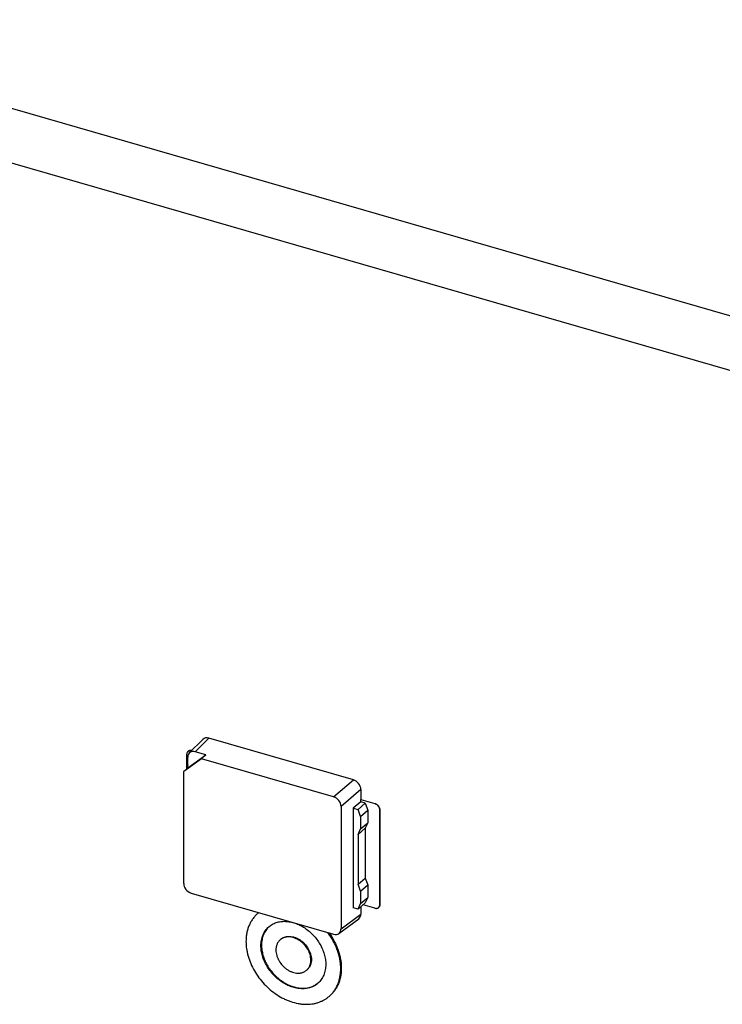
# Model space of a CAD drawing. Header units: millimetres. Extents: x 0 to 210, y 0 to 297.
# Tile 36 of 41: x 112 to 118, y 234 to 243. Entities that reach past the tile are written whole.
import ezdxf

# ---------------------------------------------------------------- set-up
doc = ezdxf.new("R2010")
doc.units = ezdxf.units.MM
doc.header["$LTSCALE"] = 19.36
doc.layers.get('0').update_dxf_attribs({"linetype": 'CONTINUOUS'})

msp = doc.modelspace()

# ---------------------------------------------------------------- linework, layer by layer
at = {"color": 7, "linetype": 'Continuous'}
for p, q in [((109.4457, 242.9297), (125.3373, 238.3422)), ((109.0332, 242.5725), (124.9248, 237.985)), ((115.081, 236.3233), (113.8252, 236.6858)), ((113.6564, 236.5575), (113.7739, 236.6755)), ((113.6345, 236.4212), (113.6345, 236.5458)), ((113.6429, 236.4285), (113.8009, 236.541)), ((113.6429, 236.4285), (113.6429, 236.5217)), ((113.8009, 236.541), (113.7078, 236.5678)), ((113.7612, 236.5069), (113.8009, 236.541)), ((113.7612, 236.5069), (113.6076, 236.3976)), ((113.6429, 236.4285), (113.6076, 236.3976)), ((113.6429, 236.4532), (113.6372, 236.4406)), ((113.6372, 236.4235), (113.6372, 236.4406)), ((114.9087, 236.1756), (113.7612, 236.5069)), ((113.6076, 235.4233), (113.6076, 236.3976)), ((115.1459, 236.2397), (115.1459, 236.153)), ((114.9736, 236.0919), (114.9736, 235.029)), ((115.1457, 236.1312), (115.0797, 236.0783)), ((115.1224, 236.066), (115.1847, 236.1199)), ((115.1457, 236.1528), (115.1459, 236.153)), ((115.1457, 236.1312), (115.1457, 236.1528)), ((115.1457, 236.1528), (115.2669, 236.1178)), ((115.1847, 236.1199), (115.1457, 236.1312)), ((115.1459, 236.153), (115.2672, 236.118)), ((115.1847, 236.1199), (115.2063, 236.0595)), ((115.0797, 236.0783), (115.0797, 235.2123)), ((115.0797, 236.0783), (115.1224, 236.066)), ((115.1441, 236.0056), (115.1224, 236.066)), ((115.1441, 236.0056), (115.2063, 236.0595)), ((115.1441, 236.0056), (115.1441, 235.8974)), ((115.2063, 236.0595), (115.2063, 235.9513)), ((115.3102, 236.062), (115.3102, 235.2393)), ((115.3105, 235.2395), (115.3105, 236.0622)), ((115.1441, 235.8974), (115.2063, 235.9513)), ((115.2063, 235.9513), (115.1847, 235.9034)), ((115.1224, 235.8495), (115.1847, 235.9034)), ((115.1224, 235.8495), (115.1441, 235.8974)), ((115.1224, 235.8495), (115.1224, 235.4165)), ((115.1847, 235.9034), (115.1847, 235.4704)), ((115.1224, 235.4165), (115.1847, 235.4704)), ((115.1441, 235.3561), (115.1224, 235.4165)), ((115.1441, 235.3561), (115.2063, 235.41)), ((115.1847, 235.4704), (115.2063, 235.41)), ((115.2063, 235.41), (115.2063, 235.3018)), ((113.6725, 235.3397), (114.9087, 234.9828)), ((115.1441, 235.3561), (115.1441, 235.2479)), ((115.1224, 235.2), (115.1847, 235.2539)), ((115.1224, 235.2), (115.1441, 235.2479)), ((115.1441, 235.2479), (115.2063, 235.3018)), ((115.2669, 235.2085), (115.1659, 235.2376)), ((115.2063, 235.3018), (115.1847, 235.2539)), ((114.249, 235.1604), (114.254, 235.1647)), ((115.1224, 235.2), (115.0797, 235.2123)), ((115.1459, 235.2204), (115.1459, 235.1571)), ((115.2997, 235.214), (115.2999, 235.2142)), ((114.9553, 234.9891), (115.1276, 235.1172)), ((114.4454, 234.9336), (114.4504, 234.9379)), ((114.6745, 234.669), (114.6795, 234.6733)), ((114.8709, 234.4422), (114.8759, 234.4466))]:
    msp.add_line(p, q, dxfattribs=at)
at = {"color": 9, "linetype": 'Continuous'}
for p, q in [((113.8252, 236.6858), (113.7078, 236.5678)), ((114.9087, 236.1756), (115.081, 236.3233)), ((115.1459, 236.2397), (114.9736, 236.0919)), ((115.2672, 236.118), (115.2669, 236.1178)), ((115.3102, 236.062), (115.3105, 236.0622)), ((115.3105, 235.2395), (115.3102, 235.2393)), ((114.9736, 235.029), (115.1459, 235.1571))]:
    msp.add_line(p, q, dxfattribs=at)
at = {"color": 7, "linetype": 'Continuous'}
for centre, radius, start, end in [((114.4241, 234.9582), 0.2674, 127.66671, 130.89266), ((114.429, 234.9627), 0.2673, 129.12634, 130.89325), ((114.472, 234.913), 0.1829, 131.92922, 132.96495), ((114.658, 234.6982), 0.1829, 308.82188, 309.85608)]:
    msp.add_arc(centre, radius, start, end, dxfattribs=at)
for centre, major_axis, ratio, start_param, end_param in [((113.8253, 236.6208), (-0.0491, 0.0568), 0.749096, -0.856154, 0.05573), ((113.7079, 236.5028), (-0.0491, 0.0568), 0.749096, -0.856154, 0.713425), ((115.081, 236.2584), (-0.0491, 0.0567), 0.750905, -2.427571, -0.857993), ((114.9086, 236.1106), (-0.0491, 0.0567), 0.750905, -2.427571, -0.857993), ((113.6726, 235.4046), (-0.0491, 0.0567), 0.750905, 0.714021, 2.2836), ((115.081, 235.1759), (-0.0491, 0.0568), 0.749096, -3.197323, -2.428168), ((114.9086, 235.0478), (-0.0491, 0.0568), 0.749096, 2.285439, 3.855017)]:
    msp.add_ellipse(centre, major_axis=major_axis, ratio=ratio, start_param=start_param, end_param=end_param, dxfattribs=at)
for points, knots in [([(113.645, 236.5711), (113.6442, 236.5703), (113.6426, 236.5688), (113.6405, 236.5661), (113.6387, 236.5632), (113.6366, 236.559), (113.6349, 236.5532), (113.6345, 236.5483), (113.6345, 236.5458)], [0, 0, 0, 0, 0.118458, 0.237641, 0.358239, 0.480873, 0.733911, 1, 1, 1, 1]), ([(113.6759, 236.5771), (113.6731, 236.5778), (113.6674, 236.5786), (113.6603, 236.5781), (113.6551, 236.5768), (113.6514, 236.5753), (113.6481, 236.5734), (113.646, 236.5719), (113.645, 236.5711)], [0, 0, 0, 0, 0.26933, 0.523296, 0.645519, 0.765186, 0.883057, 1, 1, 1, 1]), ([(113.6453, 236.5713), (113.6463, 236.5721), (113.6483, 236.5736), (113.6517, 236.5755), (113.6553, 236.577), (113.6606, 236.5783), (113.6676, 236.5788), (113.6733, 236.578), (113.6761, 236.5773)], [0, 0, 0, 0, 0.116953, 0.234832, 0.354506, 0.476731, 0.73069, 1, 1, 1, 1]), ([(115.3102, 236.062), (115.3102, 236.0649), (115.3096, 236.0709), (115.3071, 236.0797), (115.3031, 236.0884), (115.2977, 236.0965), (115.2923, 236.1025), (115.2874, 236.1068), (115.2823, 236.1107), (115.2756, 236.1147), (115.2698, 236.117), (115.2669, 236.1178)], [0, 0, 0, 0, 0.116114, 0.238134, 0.364827, 0.494413, 0.624797, 0.68965, 0.753892, 0.879481, 1, 1, 1, 1]), ([(115.2672, 236.118), (115.2701, 236.1172), (115.2759, 236.1149), (115.2826, 236.1109), (115.2876, 236.1071), (115.2925, 236.1027), (115.298, 236.0967), (115.3034, 236.0886), (115.3074, 236.0799), (115.3099, 236.0711), (115.3105, 236.0651), (115.3105, 236.0622)], [0, 0, 0, 0, 0.120519, 0.246108, 0.31035, 0.375203, 0.505587, 0.635173, 0.761866, 0.883886, 1, 1, 1, 1]), ([(115.3105, 235.2395), (115.3105, 235.237), (115.3101, 235.2321), (115.3084, 235.2262), (115.3063, 235.222), (115.3045, 235.2191), (115.3024, 235.2165), (115.3008, 235.2149), (115.2999, 235.2142)], [0, 0, 0, 0, 0.266089, 0.519127, 0.641761, 0.762359, 0.881542, 1, 1, 1, 1]), ([(115.2999, 235.2142), (115.3007, 235.2149), (115.3022, 235.2164), (115.3042, 235.2189), (115.3061, 235.2218), (115.3081, 235.226), (115.3098, 235.2319), (115.3102, 235.2368), (115.3102, 235.2393)], [0, 0, 0, 0, 0.108019, 0.228614, 0.35064, 0.474726, 0.73076, 1, 1, 1, 1]), ([(114.249, 235.1604), (114.241, 235.1534), (114.2258, 235.1385), (114.2056, 235.1135), (114.1882, 235.086), (114.1739, 235.0563), (114.1626, 235.0245), (114.1545, 234.991), (114.1497, 234.956), (114.1486, 234.9321), (114.1486, 234.92)], [0, 0, 0, 0, 0.118383, 0.23749, 0.358011, 0.480567, 0.605686, 0.733786, 0.865165, 1, 1, 1, 1]), ([(115.2669, 235.2085), (115.2699, 235.2076), (115.2759, 235.2065), (115.2835, 235.2068), (115.289, 235.2081), (115.2929, 235.2095), (115.2965, 235.2115), (115.2987, 235.2131), (115.2997, 235.214)], [0, 0, 0, 0, 0.270664, 0.525063, 0.647129, 0.766407, 0.883714, 1, 1, 1, 1]), ([(114.3472, 235.047), (114.3519, 235.051), (114.3616, 235.0586), (114.3774, 235.0686), (114.3942, 235.077), (114.412, 235.0838), (114.4306, 235.0889), (114.45, 235.0924), (114.47, 235.0942), (114.4976, 235.0944), (114.5332, 235.0903), (114.5759, 235.0788), (114.6182, 235.061), (114.6591, 235.0372), (114.6978, 235.0081), (114.7333, 234.9743), (114.7649, 234.9366), (114.7919, 234.8958), (114.8135, 234.8528), (114.8294, 234.8086), (114.8391, 234.7643), (114.8414, 234.7346), (114.8414, 234.72)], [0, 0, 0, 0, 0.025922, 0.05196, 0.078223, 0.104816, 0.131829, 0.159342, 0.187417, 0.216101, 0.275357, 0.337211, 0.401487, 0.467815, 0.535682, 0.604468, 0.673498, 0.74208, 0.809551, 0.875319, 0.938907, 1, 1, 1, 1]), ([(114.2785, 234.8825), (114.2785, 234.8908), (114.2792, 234.9071), (114.2826, 234.9311), (114.2881, 234.954), (114.2958, 234.9758), (114.3056, 234.9961), (114.3175, 235.0149), (114.3313, 235.032), (114.3417, 235.0422), (114.3472, 235.047)], [0, 0, 0, 0, 0.134835, 0.266214, 0.394314, 0.519433, 0.641989, 0.76251, 0.881617, 1, 1, 1, 1]), ([(114.3473, 235.0469), (114.3422, 235.0421), (114.3325, 235.032), (114.3196, 235.0151), (114.3086, 234.9967), (114.2995, 234.9769), (114.2924, 234.9558), (114.2873, 234.9336), (114.2842, 234.9105), (114.2835, 234.8948), (114.2835, 234.8869)], [0, 0, 0, 0, 0.118264, 0.237404, 0.358044, 0.480741, 0.605968, 0.734095, 0.865386, 1, 1, 1, 1]), ([(114.9713, 234.6825), (114.9713, 234.6957), (114.9701, 234.7223), (114.9645, 234.7624), (114.9554, 234.8028), (114.9427, 234.8432), (114.9267, 234.8832), (114.9008, 234.9358), (114.8769, 234.9733), (114.8593, 234.9971)], [0, 0, 0, 0, 0.11607, 0.235205, 0.35725, 0.481962, 0.609019, 0.738037, 1, 1, 1, 1]), ([(114.8696, 234.9941), (114.8865, 234.9707), (114.9092, 234.9339), (114.9339, 234.8825), (114.9492, 234.8434), (114.9612, 234.804), (114.9699, 234.7646), (114.9751, 234.7256), (114.9763, 234.6997), (114.9763, 234.6869)], [0, 0, 0, 0, 0.261964, 0.390917, 0.517907, 0.642572, 0.764614, 0.883804, 1, 1, 1, 1]), ([(114.1486, 234.92), (114.1486, 234.8988), (114.1511, 234.8666), (114.1589, 234.8239), (114.1699, 234.7802), (114.1895, 234.726), (114.2211, 234.6632), (114.2604, 234.6035), (114.3066, 234.5484), (114.3585, 234.499), (114.4151, 234.4565), (114.4653, 234.4273), (114.5066, 234.4084), (114.5477, 234.3928), (114.5893, 234.3816), (114.631, 234.3752), (114.6616, 234.3729), (114.6915, 234.3731), (114.7207, 234.3758), (114.749, 234.3809), (114.7763, 234.3885), (114.8022, 234.3984), (114.8268, 234.4107), (114.8499, 234.4252), (114.8641, 234.4363), (114.8709, 234.4422)], [0, 0, 0, 0, 0.061086, 0.092598, 0.124703, 0.190463, 0.257926, 0.326501, 0.395523, 0.464301, 0.532159, 0.59848, 0.630915, 0.662783, 0.724631, 0.754604, 0.783924, 0.812604, 0.840676, 0.868186, 0.895197, 0.921786, 0.948046, 0.974081, 1, 1, 1, 1]), ([(114.7727, 234.5556), (114.7681, 234.5516), (114.7583, 234.544), (114.7426, 234.534), (114.7257, 234.5256), (114.708, 234.5188), (114.6893, 234.5137), (114.67, 234.5102), (114.65, 234.5083), (114.6224, 234.5082), (114.5868, 234.5123), (114.5441, 234.5238), (114.5018, 234.5416), (114.4608, 234.5654), (114.4222, 234.5945), (114.3866, 234.6282), (114.355, 234.666), (114.3281, 234.7068), (114.3065, 234.7498), (114.2906, 234.7939), (114.2808, 234.8383), (114.2785, 234.868), (114.2785, 234.8825)], [0, 0, 0, 0, 0.025922, 0.05196, 0.078223, 0.104816, 0.131829, 0.159342, 0.187417, 0.216101, 0.275357, 0.337211, 0.401487, 0.467815, 0.535682, 0.604468, 0.673498, 0.74208, 0.809551, 0.875319, 0.938907, 1, 1, 1, 1]), ([(114.2835, 234.8869), (114.2835, 234.8725), (114.2858, 234.8432), (114.2953, 234.7993), (114.3109, 234.7556), (114.332, 234.713), (114.3584, 234.6725), (114.3894, 234.635), (114.4243, 234.6013), (114.4623, 234.5721), (114.5026, 234.5481), (114.5443, 234.5298), (114.5866, 234.5177), (114.6218, 234.5129), (114.6493, 234.5125), (114.6692, 234.5138), (114.6886, 234.5168), (114.7072, 234.5214), (114.7251, 234.5276), (114.742, 234.5354), (114.758, 234.5447), (114.7679, 234.5519), (114.7727, 234.5557)], [0, 0, 0, 0, 0.060961, 0.124387, 0.189973, 0.257258, 0.325668, 0.394557, 0.463252, 0.531089, 0.597459, 0.661849, 0.723881, 0.783358, 0.812158, 0.840348, 0.867968, 0.895074, 0.921739, 0.948049, 0.974101, 1, 1, 1, 1]), ([(114.4454, 234.9336), (114.4425, 234.931), (114.4368, 234.9255), (114.4294, 234.9163), (114.423, 234.9062), (114.4177, 234.8952), (114.4136, 234.8835), (114.4106, 234.8712), (114.4088, 234.8583), (114.4084, 234.8495), (114.4084, 234.845)], [0, 0, 0, 0, 0.118383, 0.23749, 0.358011, 0.480567, 0.605686, 0.733786, 0.865165, 1, 1, 1, 1]), ([(114.7115, 234.7575), (114.7115, 234.7654), (114.7103, 234.7814), (114.705, 234.8053), (114.6965, 234.829), (114.6809, 234.8601), (114.6597, 234.8884), (114.6342, 234.9127), (114.6134, 234.9283), (114.5913, 234.9411), (114.5685, 234.9507), (114.5455, 234.9569), (114.5228, 234.9596), (114.5044, 234.9587), (114.4903, 234.9562), (114.4803, 234.9534), (114.4707, 234.9497), (114.4617, 234.9452), (114.4532, 234.9399), (114.4479, 234.9358), (114.4454, 234.9336)], [0, 0, 0, 0, 0.06111, 0.124716, 0.190502, 0.257991, 0.395416, 0.464221, 0.532106, 0.598453, 0.662747, 0.724618, 0.78389, 0.840614, 0.868135, 0.895156, 0.921756, 0.948026, 0.974071, 1, 1, 1, 1]), ([(114.4504, 234.9379), (114.4529, 234.9401), (114.4582, 234.9442), (114.4667, 234.9495), (114.4757, 234.9541), (114.4853, 234.9577), (114.4953, 234.9605), (114.5094, 234.963), (114.5278, 234.9639), (114.5505, 234.9612), (114.5735, 234.955), (114.5963, 234.9454), (114.6184, 234.9327), (114.6392, 234.917), (114.6647, 234.8928), (114.6859, 234.8644), (114.7015, 234.8334), (114.71, 234.8096), (114.7153, 234.7857), (114.7165, 234.7697), (114.7165, 234.7619)], [0, 0, 0, 0, 0.025929, 0.051974, 0.078244, 0.104844, 0.131865, 0.159386, 0.21611, 0.275382, 0.337253, 0.401547, 0.467894, 0.535779, 0.604584, 0.742009, 0.809498, 0.875284, 0.93889, 1, 1, 1, 1]), ([(114.4084, 234.845), (114.4084, 234.8372), (114.4097, 234.8212), (114.4149, 234.7973), (114.4235, 234.7735), (114.4391, 234.7425), (114.4603, 234.7142), (114.4858, 234.6899), (114.5066, 234.6743), (114.5286, 234.6615), (114.5514, 234.6519), (114.5744, 234.6457), (114.5971, 234.643), (114.6156, 234.6439), (114.6296, 234.6464), (114.6397, 234.6492), (114.6492, 234.6529), (114.6583, 234.6574), (114.6668, 234.6627), (114.672, 234.6668), (114.6745, 234.669)], [0, 0, 0, 0, 0.06111, 0.124716, 0.190502, 0.257991, 0.395416, 0.464221, 0.532106, 0.598453, 0.662747, 0.724618, 0.78389, 0.840614, 0.868135, 0.895156, 0.921756, 0.948026, 0.974071, 1, 1, 1, 1]), ([(114.6745, 234.669), (114.6775, 234.6716), (114.6831, 234.6771), (114.6906, 234.6863), (114.6969, 234.6964), (114.7022, 234.7074), (114.7064, 234.7191), (114.7094, 234.7314), (114.7112, 234.7443), (114.7115, 234.7531), (114.7115, 234.7575)], [0, 0, 0, 0, 0.118383, 0.23749, 0.358011, 0.480567, 0.605686, 0.733786, 0.865165, 1, 1, 1, 1]), ([(114.7165, 234.7619), (114.7165, 234.7574), (114.7162, 234.7486), (114.7144, 234.7357), (114.7114, 234.7234), (114.7072, 234.7117), (114.7019, 234.7007), (114.6956, 234.6906), (114.6881, 234.6814), (114.6825, 234.6759), (114.6795, 234.6733)], [0, 0, 0, 0, 0.134835, 0.266214, 0.394314, 0.519433, 0.641989, 0.76251, 0.881617, 1, 1, 1, 1]), ([(114.8414, 234.72), (114.8414, 234.7118), (114.8407, 234.6955), (114.8374, 234.6715), (114.8319, 234.6486), (114.8242, 234.6268), (114.8143, 234.6065), (114.8025, 234.5877), (114.7887, 234.5706), (114.7782, 234.5604), (114.7727, 234.5556)], [0, 0, 0, 0, 0.134835, 0.266214, 0.394314, 0.519433, 0.641989, 0.76251, 0.881617, 1, 1, 1, 1]), ([(114.8709, 234.4422), (114.879, 234.4492), (114.8942, 234.4641), (114.9144, 234.4891), (114.9317, 234.5166), (114.9461, 234.5463), (114.9573, 234.5781), (114.9654, 234.6116), (114.9703, 234.6466), (114.9713, 234.6705), (114.9713, 234.6825)], [0, 0, 0, 0, 0.118383, 0.23749, 0.358011, 0.480567, 0.605686, 0.733786, 0.865165, 1, 1, 1, 1]), ([(114.9763, 234.6869), (114.9763, 234.6748), (114.9753, 234.651), (114.9704, 234.6159), (114.9623, 234.5824), (114.9511, 234.5506), (114.9367, 234.5209), (114.9194, 234.4934), (114.8992, 234.4684), (114.884, 234.4535), (114.8759, 234.4466)], [0, 0, 0, 0, 0.134835, 0.266214, 0.394314, 0.519433, 0.641989, 0.76251, 0.881617, 1, 1, 1, 1])]:
    msp.add_open_spline(points, degree=3, knots=knots, dxfattribs=at)

doc.saveas('drawing.dxf')
